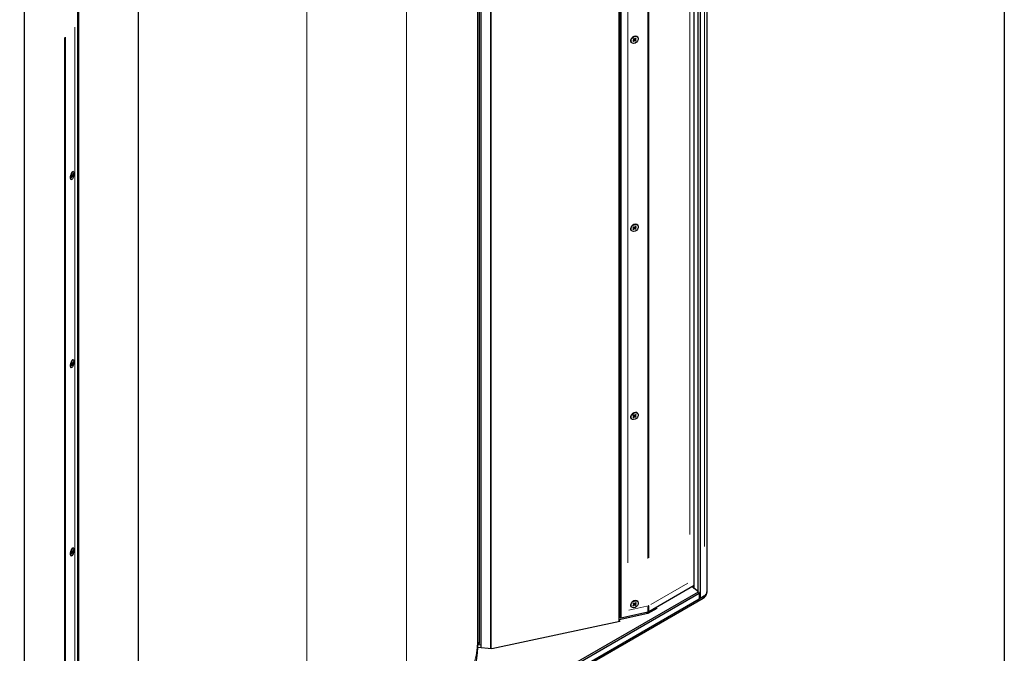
# Model space of a CAD drawing. Header units: millimetres. Extents: x 90 to 4365, y 90 to 3088.
# Tile 34 of 40: x 3787 to 4365, y 573 to 945. Entities that reach past the tile are written whole.
import ezdxf

# ---------------------------------------------------------------- set-up
doc = ezdxf.new("R2010")
doc.units = ezdxf.units.MM
doc.header["$LTSCALE"] = 15
doc.layers.add('Border (ISO)', color=7, linetype='Continuous', lineweight=25)
doc.layers.add('Visibile (ISO)', color=7, linetype='Continuous', lineweight=25)
doc.layers.add('Visibile sottile (ISO)', color=9, linetype='Continuous', lineweight=18, true_color=0x808080)

# ---------------------------------------------------------------- blocks, each defined once
blk = doc.blocks.new('Bordi Bordo di default')
at = {"layer": 'Border (ISO)', "flags": 128}
blk.add_lwpolyline([(6, 6), (6, 204), (291, 204), (291, 6), (6, 6)], dxfattribs=at)

msp = doc.modelspace()

# ---------------------------------------------------------------- linework, layer by layer
at = {"layer": 'Visibile (ISO)'}
for p, q in [((4190.451, 1185.951), (4190.451, 609.008)), ((4185.42, 609.302), (4185.42, 1179.09)), ((4186.481, 1182.942), (4186.481, 605.458)), ((4183.034, 611.163), (4183.034, 1177.716)), ((4138.891, 591.787), (4138.891, 1152.296)), ((4139.435, 594.539), (4139.435, 1152.609)), ((4139.91, 1152.883), (4139.91, 593.952)), ((4055.962, 579.248), (4055.962, 1104.54)), ((4057.087, 579.248), (4057.087, 1105.188)), ((4057.837, 1105.62), (4057.837, 576.462)), ((4063.709, 1109.002), (4063.709, 575.863)), ((4063.709, 575.863), (4063.709, 1109.002)), ((3856.881, 455.955), (3856.881, 989.897)), ((3821.348, 410.504), (3821.348, 969.435)), ((3821.823, 409.549), (3821.823, 969.709)), ((3789.794, 954.505), (3789.794, 377.022)), ((4146.101, 931.613), (4146.056, 931.669)), ((4146.232, 933.996), (4146.182, 933.922)), ((4147.054, 932.425), (4147.645, 932.994)), ((4147.133, 933.494), (4147.657, 933.156)), ((4147.354, 932.196), (4147.884, 932.811)), ((4147.476, 933.856), (4147.931, 933.446)), ((4147.675, 933.14), (4147.522, 933.339)), ((4147.532, 935.048), (4147.614, 935.082)), ((4148.515, 932.437), (4148.06, 932.848)), ((4148.637, 934.097), (4148.107, 933.483)), ((4148.319, 933.151), (4148.155, 933.343)), ((4148.858, 932.8), (4148.335, 933.137)), ((4148.937, 933.868), (4148.347, 933.3)), ((4149.89, 934.681), (4149.845, 934.736)), ((3817.969, 855.664), (3818.244, 855.811)), ((3818.623, 855.833), (3818.527, 855.859)), ((3816.878, 851.599), (3817.042, 851.333)), ((3817.359, 851.125), (3817.262, 851.151)), ((3817.552, 852.468), (3817.828, 853.218)), ((3817.589, 853.561), (3817.833, 853.384)), ((3817.971, 853.751), (3817.676, 853.824)), ((3817.692, 852.331), (3817.939, 853.109)), ((3817.749, 854.029), (3817.961, 853.758)), ((3818.012, 853.206), (3817.839, 853.256)), ((3818.233, 852.929), (3818.022, 853.2)), ((3818.291, 854.626), (3818.043, 853.849)), ((3818.394, 853.397), (3818.149, 853.573)), ((3818.43, 854.489), (3818.155, 853.739)), ((4146.101, 821.244), (4146.056, 821.3)), ((4146.232, 823.627), (4146.182, 823.553)), ((4147.054, 822.057), (4147.645, 822.625)), ((4147.133, 823.125), (4147.657, 822.788)), ((4147.354, 821.828), (4147.884, 822.442)), ((4147.476, 823.488), (4147.931, 823.077)), ((4147.675, 822.771), (4147.522, 822.97)), ((4147.532, 824.679), (4147.614, 824.713)), ((4148.515, 822.068), (4148.06, 822.479)), ((4148.637, 823.728), (4148.107, 823.114)), ((4148.319, 822.782), (4148.155, 822.974)), ((4148.858, 822.431), (4148.335, 822.768)), ((4148.937, 823.499), (4148.347, 822.931)), ((4149.89, 824.312), (4149.845, 824.368)), ((3817.969, 745.295), (3818.244, 745.442)), ((3818.623, 745.464), (3818.527, 745.49)), ((3816.878, 741.23), (3817.042, 740.964)), ((3817.359, 740.756), (3817.262, 740.782)), ((3817.552, 742.099), (3817.828, 742.849)), ((3817.589, 743.192), (3817.833, 743.015)), ((3817.971, 743.382), (3817.676, 743.456)), ((3817.692, 741.962), (3817.939, 742.74)), ((3817.749, 743.66), (3817.961, 743.389)), ((3818.012, 742.838), (3817.839, 742.887)), ((3818.233, 742.56), (3818.022, 742.831)), ((3818.291, 744.258), (3818.043, 743.48)), ((3818.394, 743.028), (3818.149, 743.204)), ((3818.43, 744.121), (3818.155, 743.371)), ((4146.101, 710.875), (4146.056, 710.931)), ((4146.232, 713.258), (4146.182, 713.184)), ((4147.054, 711.688), (4147.645, 712.256)), ((4147.133, 712.756), (4147.657, 712.419)), ((4147.354, 711.459), (4147.884, 712.073)), ((4147.476, 713.119), (4147.931, 712.708)), ((4147.675, 712.402), (4147.522, 712.602)), ((4147.532, 714.311), (4147.614, 714.344)), ((4148.515, 711.699), (4148.06, 712.11)), ((4148.637, 713.36), (4148.107, 712.745)), ((4148.319, 712.413), (4148.155, 712.605)), ((4148.858, 712.062), (4148.335, 712.399)), ((4148.937, 713.13), (4148.347, 712.562)), ((4149.89, 713.943), (4149.845, 713.999)), ((3816.878, 630.861), (3817.042, 630.596)), ((3817.359, 630.387), (3817.262, 630.413)), ((3817.552, 631.73), (3817.828, 632.481)), ((3817.589, 632.823), (3817.833, 632.647)), ((3817.971, 633.013), (3817.676, 633.087)), ((3817.692, 631.593), (3817.939, 632.371)), ((3817.749, 633.291), (3817.961, 633.02)), ((3818.012, 632.469), (3817.839, 632.519)), ((3817.969, 634.926), (3818.244, 635.074)), ((3818.233, 632.191), (3818.022, 632.462)), ((3818.291, 633.889), (3818.043, 633.111)), ((3818.394, 632.659), (3818.149, 632.836)), ((3818.43, 633.752), (3818.155, 633.002)), ((3818.623, 635.095), (3818.527, 635.121)), ((4183.034, 612.93), (4156.404, 597.595)), ((3789.802, 381.47), (4185.428, 609.296)), ((4185.951, 608.275), (3790.324, 380.449)), ((4185.428, 609.296), (4181.73, 612.179)), ((4185.428, 609.296), (4185.951, 608.275)), ((4185.951, 608.275), (4185.951, 605.153)), ((4185.951, 605.153), (4189.133, 606.985)), ((4189.133, 606.985), (4186.481, 605.458)), ((3786.254, 374.038), (4188.245, 605.529)), ((3790.324, 377.327), (4185.951, 605.153)), ((4146.232, 602.889), (4146.182, 602.816)), ((4147.054, 601.319), (4147.645, 601.888)), ((4147.133, 602.387), (4147.657, 602.05)), ((4147.354, 601.09), (4147.884, 601.704)), ((4147.476, 602.75), (4147.931, 602.339)), ((4147.675, 602.033), (4147.522, 602.233)), ((4147.532, 603.942), (4147.614, 603.975)), ((4148.515, 601.331), (4148.06, 601.741)), ((4148.637, 602.991), (4148.107, 602.376)), ((4148.319, 602.045), (4148.155, 602.236)), ((4148.858, 601.693), (4148.335, 602.031)), ((4148.937, 602.762), (4148.347, 602.193)), ((4149.89, 603.574), (4149.845, 603.63)), ((4186.481, 605.458), (4185.951, 605.512)), ((4155.803, 596.53), (4138.891, 592.908)), ((4155.764, 597.347), (4139.91, 593.952)), ((4146.101, 600.506), (4146.056, 600.562)), ((4155.25, 596.411), (4155.25, 597.236)), ((4155.722, 596.513), (4155.722, 597.337)), ((4161.047, 599.55), (4155.803, 596.53)), ((4157.761, 598.376), (4158.291, 597.963)), ((4160.517, 599.963), (4161.047, 599.55)), ((4139.443, 591.905), (4064.262, 575.807)), ((4138.891, 592.764), (4139.443, 591.905)), ((4139.91, 593.952), (4139.435, 594.539)), ((4055.948, 578.376), (4057.837, 578.184)), ((4064.262, 575.807), (4055.89, 576.66))]:
    msp.add_line(p, q, dxfattribs=at)
msp.add_arc((4185.999, 609.429), 4.5, 299.935992, 350.50847, dxfattribs=at)
for centre, major_axis, ratio in [((4147.996, 933.147), (1.894, 1.534), 0.7409493), ((3817.991, 853.479), (0.632, 2.354), 0.3455103), ((4147.996, 822.778), (1.894, 1.534), 0.7409493), ((3817.991, 743.11), (0.632, 2.354), 0.3455103), ((4147.996, 712.409), (1.894, 1.534), 0.7409493), ((3817.991, 632.741), (0.632, 2.354), 0.3455103), ((4147.996, 602.04), (1.894, 1.534), 0.7409493)]:
    msp.add_ellipse(centre, major_axis=major_axis, ratio=ratio, dxfattribs=at)
for centre, major_axis, ratio, start_param, end_param in [((4147.95, 933.203), (-1.894, -1.534), 0.7409493, 3.1415927, 6.2831853), ((4147.573, 933.059), (0.101, 0.082), 0.7409493, 4.828169, 6.5220242), ((4147.967, 932.758), (0.101, 0.082), 0.7409493, 0.11578, 1.8096352), ((4148.024, 933.536), (-0.101, -0.082), 0.7409493, 0.11578, 1.8096352), ((4148.419, 933.235), (-0.101, -0.082), 0.7409493, 4.828169, 6.5220242), ((3817.895, 853.505), (-0.632, -2.354), 0.3455103, 3.1415927, 6.2831853), ((3817.794, 853.261), (0.034, 0.126), 0.3455103, 4.4584632, 6.1523184), ((3817.978, 853.081), (0.034, 0.126), 0.3455103, 6.0292596, 7.7231148), ((3818.005, 853.877), (-0.034, -0.126), 0.3455103, 6.0292596, 7.7231148), ((3818.188, 853.697), (-0.034, -0.126), 0.3455103, 4.4584632, 6.1523184), ((4147.95, 822.834), (-1.894, -1.534), 0.7409493, 3.1415927, 6.2831853), ((4147.573, 822.69), (0.101, 0.082), 0.7409493, 4.828169, 6.5220242), ((4147.967, 822.389), (0.101, 0.082), 0.7409493, 0.11578, 1.8096352), ((4148.024, 823.167), (-0.101, -0.082), 0.7409493, 0.11578, 1.8096352), ((4148.419, 822.866), (-0.101, -0.082), 0.7409493, 4.828169, 6.5220242), ((3817.895, 743.136), (-0.632, -2.354), 0.3455103, 3.1415927, 6.2831853), ((3817.794, 742.892), (0.034, 0.126), 0.3455103, 4.4584632, 6.1523184), ((3817.978, 742.712), (0.034, 0.126), 0.3455103, 6.0292596, 7.7231148), ((3818.005, 743.508), (-0.034, -0.126), 0.3455103, 6.0292596, 7.7231148), ((3818.188, 743.328), (-0.034, -0.126), 0.3455103, 4.4584632, 6.1523184), ((4147.95, 712.465), (-1.894, -1.534), 0.7409493, 3.1415927, 6.2831853), ((4147.573, 712.321), (0.101, 0.082), 0.7409493, 4.828169, 6.5220242), ((4147.967, 712.02), (0.101, 0.082), 0.7409493, 0.11578, 1.8096352), ((4148.024, 712.798), (-0.101, -0.082), 0.7409493, 0.11578, 1.8096352), ((4148.419, 712.497), (-0.101, -0.082), 0.7409493, 4.828169, 6.5220242), ((3817.895, 632.767), (-0.632, -2.354), 0.3455103, 3.1415927, 6.2831853), ((3817.794, 632.523), (0.034, 0.126), 0.3455103, 4.4584632, 6.1523184), ((3817.978, 632.343), (0.034, 0.126), 0.3455103, 6.0292596, 7.7231148), ((3818.005, 633.139), (-0.034, -0.126), 0.3455103, 6.0292596, 7.7231148), ((3818.188, 632.959), (-0.034, -0.126), 0.3455103, 4.4584632, 6.1523184), ((4185.999, 609.429), (4.438, -0.742), 0.6674979, 5.6012726, 6.4743424), ((4185.951, 609.466), (-4.466, 0.829), 0.6652082, 2.4790543, 3.2644525), ((4147.95, 602.096), (-1.894, -1.534), 0.7409493, 3.1415927, 6.2831853), ((4147.573, 601.953), (0.101, 0.082), 0.7409493, 4.828169, 6.5220242), ((4147.967, 601.651), (0.101, 0.082), 0.7409493, 0.11578, 1.8096352), ((4148.024, 602.429), (-0.101, -0.082), 0.7409493, 0.11578, 1.8096352), ((4148.419, 602.128), (-0.101, -0.082), 0.7409493, 4.828169, 6.5220242), ((4056.524, 579.248), (0.563, 0), 0.5758617, 3.1415927, 6.2831853)]:
    msp.add_ellipse(centre, major_axis=major_axis, ratio=ratio, start_param=start_param, end_param=end_param, dxfattribs=at)
for points, knots in [([(4147.167, 933.482), (4147.167, 933.481), (4147.167, 933.481), (4147.164, 933.479), (4147.16, 933.48), (4147.149, 933.484), (4147.141, 933.489), (4147.133, 933.494)], [0.04796298, 0.04796298, 0.04796298, 0.04796298, 0.049083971, 0.049083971, 0.054015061, 0.054015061, 0.058979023, 0.058979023, 0.058979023, 0.058979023]), ([(4147.167, 933.482), (4147.185, 933.508), (4147.204, 933.534), (4147.243, 933.585), (4147.264, 933.61), (4147.307, 933.659), (4147.33, 933.683), (4147.376, 933.729), (4147.401, 933.752), (4147.45, 933.795), (4147.475, 933.815), (4147.501, 933.834)], [6.05978993, 6.05978993, 6.05978993, 6.05978993, 6.14908078, 6.14908078, 6.23837164, 6.23837164, 6.3276625, 6.3276625, 6.41695335, 6.41695335, 6.50365877, 6.50365877, 6.50365877, 6.50365877]), ([(4147.388, 932.292), (4147.389, 932.284), (4147.388, 932.274), (4147.385, 932.254), (4147.381, 932.24), (4147.37, 932.218), (4147.362, 932.206), (4147.354, 932.196)], [0.045109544, 0.045109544, 0.045109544, 0.045109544, 0.049083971, 0.049083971, 0.054015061, 0.054015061, 0.058979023, 0.058979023, 0.058979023, 0.058979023]), ([(4148.515, 932.437), (4148.508, 932.443), (4148.499, 932.452), (4148.482, 932.469), (4148.472, 932.479), (4148.457, 932.495), (4148.449, 932.504), (4148.443, 932.511)], [0.019671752, 0.019671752, 0.019671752, 0.019671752, 0.024635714, 0.024635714, 0.029566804, 0.029566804, 0.033541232, 0.033541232, 0.033541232, 0.033541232]), ([(4148.937, 933.868), (4148.928, 933.86), (4148.916, 933.851), (4148.896, 933.84), (4148.883, 933.836), (4148.865, 933.833), (4148.856, 933.834), (4148.849, 933.835)], [0.019671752, 0.019671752, 0.019671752, 0.019671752, 0.024635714, 0.024635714, 0.029566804, 0.029566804, 0.033541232, 0.033541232, 0.033541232, 0.033541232]), ([(3817.595, 852.468), (3817.592, 852.471), (3817.589, 852.473), (3817.584, 852.48), (3817.581, 852.483), (3817.575, 852.491), (3817.572, 852.496), (3817.568, 852.503), (3817.567, 852.504), (3817.566, 852.506)], [4.70460991, 4.70460991, 4.70460991, 4.70460991, 4.7506064, 4.7506064, 4.79660288, 4.79660288, 4.84259937, 4.84259937, 4.85801829, 4.85801829, 4.85801829, 4.85801829]), ([(3817.594, 853.557), (3817.603, 853.589), (3817.611, 853.621), (3817.63, 853.684), (3817.64, 853.716), (3817.66, 853.779), (3817.671, 853.81), (3817.693, 853.872), (3817.704, 853.902), (3817.728, 853.961), (3817.74, 853.99), (3817.752, 854.018)], [6.06706518, 6.06706518, 6.06706518, 6.06706518, 6.1524998, 6.1524998, 6.23974062, 6.23974062, 6.32698144, 6.32698144, 6.41422226, 6.41422226, 6.50146307, 6.50146307, 6.50146307, 6.50146307]), ([(3817.669, 852.429), (3817.676, 852.423), (3817.683, 852.414), (3817.692, 852.395), (3817.696, 852.381), (3817.698, 852.357), (3817.696, 852.343), (3817.692, 852.331)], [0.045109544, 0.045109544, 0.045109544, 0.045109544, 0.049083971, 0.049083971, 0.054015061, 0.054015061, 0.058979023, 0.058979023, 0.058979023, 0.058979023]), ([(3818.317, 853.428), (3818.327, 853.425), (3818.337, 853.422), (3818.356, 853.415), (3818.367, 853.41), (3818.383, 853.403), (3818.39, 853.399), (3818.394, 853.397)], [0.045109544, 0.045109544, 0.045109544, 0.045109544, 0.049083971, 0.049083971, 0.054015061, 0.054015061, 0.058979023, 0.058979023, 0.058979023, 0.058979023]), ([(3818.43, 854.489), (3818.426, 854.478), (3818.419, 854.466), (3818.402, 854.447), (3818.391, 854.438), (3818.371, 854.427), (3818.36, 854.423), (3818.35, 854.421)], [0.019671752, 0.019671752, 0.019671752, 0.019671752, 0.024635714, 0.024635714, 0.029566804, 0.029566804, 0.033541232, 0.033541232, 0.033541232, 0.033541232]), ([(4147.167, 823.113), (4147.167, 823.112), (4147.167, 823.112), (4147.164, 823.111), (4147.16, 823.111), (4147.149, 823.116), (4147.141, 823.12), (4147.133, 823.125)], [0.04796298, 0.04796298, 0.04796298, 0.04796298, 0.049083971, 0.049083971, 0.054015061, 0.054015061, 0.058979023, 0.058979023, 0.058979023, 0.058979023]), ([(4147.167, 823.113), (4147.185, 823.139), (4147.204, 823.165), (4147.243, 823.216), (4147.264, 823.241), (4147.307, 823.29), (4147.33, 823.314), (4147.376, 823.361), (4147.401, 823.383), (4147.45, 823.426), (4147.475, 823.446), (4147.501, 823.465)], [6.05978993, 6.05978993, 6.05978993, 6.05978993, 6.14908078, 6.14908078, 6.23837164, 6.23837164, 6.3276625, 6.3276625, 6.41695335, 6.41695335, 6.50365877, 6.50365877, 6.50365877, 6.50365877]), ([(4147.388, 821.923), (4147.389, 821.915), (4147.388, 821.905), (4147.385, 821.885), (4147.381, 821.871), (4147.37, 821.849), (4147.362, 821.837), (4147.354, 821.828)], [0.045109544, 0.045109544, 0.045109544, 0.045109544, 0.049083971, 0.049083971, 0.054015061, 0.054015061, 0.058979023, 0.058979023, 0.058979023, 0.058979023]), ([(4148.515, 822.068), (4148.508, 822.075), (4148.499, 822.083), (4148.482, 822.1), (4148.472, 822.11), (4148.457, 822.127), (4148.449, 822.135), (4148.443, 822.142)], [0.019671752, 0.019671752, 0.019671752, 0.019671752, 0.024635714, 0.024635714, 0.029566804, 0.029566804, 0.033541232, 0.033541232, 0.033541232, 0.033541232]), ([(4148.937, 823.499), (4148.928, 823.491), (4148.916, 823.482), (4148.896, 823.471), (4148.883, 823.467), (4148.865, 823.465), (4148.856, 823.465), (4148.849, 823.466)], [0.019671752, 0.019671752, 0.019671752, 0.019671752, 0.024635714, 0.024635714, 0.029566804, 0.029566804, 0.033541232, 0.033541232, 0.033541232, 0.033541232]), ([(3817.595, 742.099), (3817.592, 742.102), (3817.589, 742.104), (3817.584, 742.111), (3817.581, 742.114), (3817.575, 742.123), (3817.572, 742.127), (3817.568, 742.134), (3817.567, 742.135), (3817.566, 742.137)], [4.70460991, 4.70460991, 4.70460991, 4.70460991, 4.7506064, 4.7506064, 4.79660288, 4.79660288, 4.84259937, 4.84259937, 4.85801829, 4.85801829, 4.85801829, 4.85801829]), ([(3817.594, 743.188), (3817.603, 743.22), (3817.611, 743.252), (3817.63, 743.315), (3817.64, 743.347), (3817.66, 743.41), (3817.671, 743.441), (3817.693, 743.503), (3817.704, 743.533), (3817.728, 743.592), (3817.74, 743.621), (3817.752, 743.649)], [6.06706518, 6.06706518, 6.06706518, 6.06706518, 6.1524998, 6.1524998, 6.23974062, 6.23974062, 6.32698144, 6.32698144, 6.41422226, 6.41422226, 6.50146307, 6.50146307, 6.50146307, 6.50146307]), ([(3817.669, 742.061), (3817.676, 742.054), (3817.683, 742.045), (3817.692, 742.026), (3817.696, 742.013), (3817.698, 741.989), (3817.696, 741.974), (3817.692, 741.962)], [0.045109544, 0.045109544, 0.045109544, 0.045109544, 0.049083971, 0.049083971, 0.054015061, 0.054015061, 0.058979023, 0.058979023, 0.058979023, 0.058979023]), ([(3818.317, 743.06), (3818.327, 743.056), (3818.337, 743.053), (3818.356, 743.046), (3818.367, 743.041), (3818.383, 743.034), (3818.39, 743.03), (3818.394, 743.028)], [0.045109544, 0.045109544, 0.045109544, 0.045109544, 0.049083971, 0.049083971, 0.054015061, 0.054015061, 0.058979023, 0.058979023, 0.058979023, 0.058979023]), ([(3818.43, 744.121), (3818.426, 744.109), (3818.419, 744.097), (3818.402, 744.078), (3818.391, 744.069), (3818.371, 744.058), (3818.36, 744.055), (3818.35, 744.053)], [0.019671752, 0.019671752, 0.019671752, 0.019671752, 0.024635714, 0.024635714, 0.029566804, 0.029566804, 0.033541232, 0.033541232, 0.033541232, 0.033541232]), ([(4147.167, 712.744), (4147.167, 712.743), (4147.167, 712.743), (4147.164, 712.742), (4147.16, 712.742), (4147.149, 712.747), (4147.141, 712.751), (4147.133, 712.756)], [0.04796298, 0.04796298, 0.04796298, 0.04796298, 0.049083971, 0.049083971, 0.054015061, 0.054015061, 0.058979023, 0.058979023, 0.058979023, 0.058979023]), ([(4147.167, 712.744), (4147.185, 712.77), (4147.204, 712.796), (4147.243, 712.847), (4147.264, 712.873), (4147.307, 712.921), (4147.33, 712.945), (4147.376, 712.992), (4147.401, 713.014), (4147.45, 713.057), (4147.475, 713.077), (4147.501, 713.097)], [6.05978993, 6.05978993, 6.05978993, 6.05978993, 6.14908078, 6.14908078, 6.23837164, 6.23837164, 6.3276625, 6.3276625, 6.41695335, 6.41695335, 6.50365877, 6.50365877, 6.50365877, 6.50365877]), ([(4147.388, 711.555), (4147.389, 711.546), (4147.388, 711.536), (4147.385, 711.516), (4147.381, 711.502), (4147.37, 711.48), (4147.362, 711.468), (4147.354, 711.459)], [0.045109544, 0.045109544, 0.045109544, 0.045109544, 0.049083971, 0.049083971, 0.054015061, 0.054015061, 0.058979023, 0.058979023, 0.058979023, 0.058979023]), ([(4148.515, 711.699), (4148.508, 711.706), (4148.499, 711.714), (4148.482, 711.731), (4148.472, 711.741), (4148.457, 711.758), (4148.449, 711.766), (4148.443, 711.773)], [0.019671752, 0.019671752, 0.019671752, 0.019671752, 0.024635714, 0.024635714, 0.029566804, 0.029566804, 0.033541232, 0.033541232, 0.033541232, 0.033541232]), ([(4148.937, 713.13), (4148.928, 713.122), (4148.916, 713.113), (4148.896, 713.102), (4148.883, 713.098), (4148.865, 713.096), (4148.856, 713.096), (4148.849, 713.098)], [0.019671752, 0.019671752, 0.019671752, 0.019671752, 0.024635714, 0.024635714, 0.029566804, 0.029566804, 0.033541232, 0.033541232, 0.033541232, 0.033541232]), ([(3817.595, 631.73), (3817.592, 631.733), (3817.589, 631.736), (3817.584, 631.742), (3817.581, 631.746), (3817.575, 631.754), (3817.572, 631.758), (3817.568, 631.765), (3817.567, 631.767), (3817.566, 631.768)], [4.70460991, 4.70460991, 4.70460991, 4.70460991, 4.7506064, 4.7506064, 4.79660288, 4.79660288, 4.84259937, 4.84259937, 4.85801829, 4.85801829, 4.85801829, 4.85801829]), ([(3817.594, 632.819), (3817.603, 632.851), (3817.611, 632.883), (3817.63, 632.946), (3817.64, 632.978), (3817.66, 633.041), (3817.671, 633.072), (3817.693, 633.134), (3817.704, 633.164), (3817.728, 633.223), (3817.74, 633.252), (3817.752, 633.28)], [6.06706518, 6.06706518, 6.06706518, 6.06706518, 6.1524998, 6.1524998, 6.23974062, 6.23974062, 6.32698144, 6.32698144, 6.41422226, 6.41422226, 6.50146307, 6.50146307, 6.50146307, 6.50146307]), ([(3817.669, 631.692), (3817.676, 631.685), (3817.683, 631.676), (3817.692, 631.657), (3817.696, 631.644), (3817.698, 631.62), (3817.696, 631.605), (3817.692, 631.593)], [0.045109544, 0.045109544, 0.045109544, 0.045109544, 0.049083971, 0.049083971, 0.054015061, 0.054015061, 0.058979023, 0.058979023, 0.058979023, 0.058979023]), ([(3818.317, 632.691), (3818.327, 632.688), (3818.337, 632.684), (3818.356, 632.677), (3818.367, 632.672), (3818.383, 632.665), (3818.39, 632.662), (3818.394, 632.659)], [0.045109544, 0.045109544, 0.045109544, 0.045109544, 0.049083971, 0.049083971, 0.054015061, 0.054015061, 0.058979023, 0.058979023, 0.058979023, 0.058979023]), ([(3818.43, 633.752), (3818.426, 633.74), (3818.419, 633.728), (3818.402, 633.709), (3818.391, 633.7), (3818.371, 633.69), (3818.36, 633.686), (3818.35, 633.684)], [0.019671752, 0.019671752, 0.019671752, 0.019671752, 0.024635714, 0.024635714, 0.029566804, 0.029566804, 0.033541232, 0.033541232, 0.033541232, 0.033541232]), ([(4147.167, 602.375), (4147.167, 602.375), (4147.167, 602.374), (4147.164, 602.373), (4147.16, 602.374), (4147.149, 602.378), (4147.141, 602.382), (4147.133, 602.387)], [0.04796298, 0.04796298, 0.04796298, 0.04796298, 0.049083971, 0.049083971, 0.054015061, 0.054015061, 0.058979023, 0.058979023, 0.058979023, 0.058979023]), ([(4147.167, 602.375), (4147.185, 602.401), (4147.204, 602.427), (4147.243, 602.479), (4147.264, 602.504), (4147.307, 602.553), (4147.33, 602.577), (4147.376, 602.623), (4147.401, 602.645), (4147.45, 602.688), (4147.475, 602.708), (4147.501, 602.728)], [6.05978993, 6.05978993, 6.05978993, 6.05978993, 6.14908078, 6.14908078, 6.23837164, 6.23837164, 6.3276625, 6.3276625, 6.41695335, 6.41695335, 6.50365877, 6.50365877, 6.50365877, 6.50365877]), ([(4147.388, 601.186), (4147.389, 601.177), (4147.388, 601.167), (4147.385, 601.147), (4147.381, 601.134), (4147.37, 601.112), (4147.362, 601.099), (4147.354, 601.09)], [0.045109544, 0.045109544, 0.045109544, 0.045109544, 0.049083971, 0.049083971, 0.054015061, 0.054015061, 0.058979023, 0.058979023, 0.058979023, 0.058979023]), ([(4148.515, 601.331), (4148.508, 601.337), (4148.499, 601.346), (4148.482, 601.362), (4148.472, 601.373), (4148.457, 601.389), (4148.449, 601.397), (4148.443, 601.405)], [0.019671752, 0.019671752, 0.019671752, 0.019671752, 0.024635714, 0.024635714, 0.029566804, 0.029566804, 0.033541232, 0.033541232, 0.033541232, 0.033541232]), ([(4148.937, 602.762), (4148.928, 602.753), (4148.916, 602.744), (4148.896, 602.734), (4148.883, 602.729), (4148.865, 602.727), (4148.856, 602.727), (4148.849, 602.729)], [0.019671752, 0.019671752, 0.019671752, 0.019671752, 0.024635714, 0.024635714, 0.029566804, 0.029566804, 0.033541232, 0.033541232, 0.033541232, 0.033541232]), ([(4055.962, 579.714), (4055.962, 571.418), (4054.381, 563.322), (4051.265, 555.625), (4048.127, 547.874), (4043.4, 540.506), (4037.286, 533.858), (4031.002, 527.024), (4023.254, 520.919), (4014.224, 515.719)], [0, 0, 0, 0, 4.9170781, 4.9170781, 4.9170781, 9.8681929, 9.8681929, 9.8681929, 14.9574387, 14.9574387, 14.9574387, 14.9574387])]:
    msp.add_open_spline(points, degree=3, knots=knots, dxfattribs=at)
for points, weights in [([(4147.388, 932.292), (4147.369, 932.449), (4147.353, 932.582)], [1.00269803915, 1.01090375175, 1.01272392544]), ([(4148.223, 932.763), (4148.324, 932.647), (4148.443, 932.511)], [1.01272392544, 1.01090375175, 1.00269803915]), ([(4148.595, 933.894), (4148.712, 933.867), (4148.849, 933.835)], [1.01272392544, 1.01090375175, 1.00269803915]), ([(3817.669, 852.429), (3817.619, 852.477), (3817.572, 852.522)], [1.00269803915, 1.00580228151, 1.00799267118]), ([(3818.317, 853.428), (3818.133, 853.486), (3817.977, 853.536)], [1.00269803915, 1.01090375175, 1.01272392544]), ([(3818.217, 854.396), (3818.282, 854.408), (3818.35, 854.421)], [1.00784260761, 1.00569669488, 1.00269803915]), ([(4147.388, 821.923), (4147.369, 822.08), (4147.353, 822.213)], [1.00269803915, 1.01090375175, 1.01272392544]), ([(4148.223, 822.394), (4148.324, 822.278), (4148.443, 822.142)], [1.01272392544, 1.01090375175, 1.00269803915]), ([(4148.595, 823.525), (4148.712, 823.498), (4148.849, 823.466)], [1.01272392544, 1.01090375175, 1.00269803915]), ([(3817.669, 742.061), (3817.619, 742.108), (3817.572, 742.153)], [1.00269803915, 1.00580228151, 1.00799267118]), ([(3818.317, 743.06), (3818.133, 743.117), (3817.977, 743.167)], [1.00269803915, 1.01090375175, 1.01272392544]), ([(3818.217, 744.027), (3818.282, 744.039), (3818.35, 744.053)], [1.00784260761, 1.00569669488, 1.00269803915]), ([(4147.388, 711.555), (4147.369, 711.711), (4147.353, 711.844)], [1.00269803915, 1.01090375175, 1.01272392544]), ([(4148.223, 712.025), (4148.324, 711.909), (4148.443, 711.773)], [1.01272392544, 1.01090375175, 1.00269803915]), ([(4148.595, 713.156), (4148.712, 713.129), (4148.849, 713.098)], [1.01272392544, 1.01090375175, 1.00269803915]), ([(3817.669, 631.692), (3817.619, 631.739), (3817.572, 631.784)], [1.00269803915, 1.00580228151, 1.00799267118]), ([(3818.317, 632.691), (3818.133, 632.749), (3817.977, 632.798)], [1.00269803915, 1.01090375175, 1.01272392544]), ([(3818.217, 633.658), (3818.282, 633.67), (3818.35, 633.684)], [1.00784260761, 1.00569669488, 1.00269803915]), ([(4147.388, 601.186), (4147.369, 601.342), (4147.353, 601.476)], [1.00269803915, 1.01090375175, 1.01272392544]), ([(4148.223, 601.656), (4148.324, 601.54), (4148.443, 601.405)], [1.01272392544, 1.01090375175, 1.00269803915]), ([(4148.595, 602.787), (4148.712, 602.76), (4148.849, 602.729)], [1.01272392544, 1.01090375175, 1.00269803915])]:
    msp.add_rational_spline(points, weights, degree=2, dxfattribs=at)
for points in [[(3817.749, 854.029), (3817.752, 854.025), (3817.753, 854.021), (3817.752, 854.018)], [(3817.749, 743.66), (3817.752, 743.656), (3817.753, 743.652), (3817.752, 743.649)], [(3817.749, 633.291), (3817.752, 633.287), (3817.753, 633.283), (3817.752, 633.28)], [(4156.404, 597.595), (4156.219, 597.488), (4156.001, 597.404), (4155.764, 597.347)]]:
    msp.add_open_spline(points, degree=3, dxfattribs=at)
at = {"layer": 'Visibile sottile (ISO)'}
for p, q in [((4189.133, 635.86), (4189.133, 1155.595)), ((4180.382, 1145.697), (4180.382, 643.009)), ((4143.989, 626.347), (4143.989, 1127.395)), ((4155.764, 1131.616), (4155.764, 628.958)), ((4156.404, 1131.889), (4156.404, 629.201)), ((4055.959, 608.939), (4055.959, 1078.455)), ((4014.224, 1050.013), (4014.224, 547.325)), ((3955.687, 1016.303), (3955.687, 513.615)), ((3819.446, 940.504), (3819.446, 439.455)), ((3813.507, 431.74), (3813.507, 934.427)), ((3813.955, 432.123), (3813.955, 934.781)), ((4147.649, 933.166), (4147.51, 933.347)), ((4147.876, 932.821), (4147.729, 933)), ((4148.053, 932.858), (4147.914, 933.038)), ((4148.338, 933.309), (4148.193, 933.489)), ((3817.947, 853.762), (3817.692, 853.825)), ((3817.932, 853.111), (3817.808, 853.144)), ((3818.132, 853.578), (3817.825, 853.654)), ((3818.148, 853.741), (3818.018, 853.777)), ((4147.649, 822.798), (4147.51, 822.978)), ((4147.876, 822.452), (4147.729, 822.631)), ((4148.053, 822.489), (4147.914, 822.669)), ((4148.338, 822.941), (4148.193, 823.12)), ((3817.947, 743.393), (3817.692, 743.456)), ((3817.932, 742.742), (3817.808, 742.775)), ((3818.132, 743.209), (3817.825, 743.285)), ((3818.148, 743.372), (3818.018, 743.408)), ((4147.649, 712.429), (4147.51, 712.609)), ((4147.876, 712.083), (4147.729, 712.262)), ((4148.053, 712.12), (4147.914, 712.3)), ((4148.338, 712.572), (4148.193, 712.751)), ((3817.947, 633.024), (3817.692, 633.087)), ((3817.932, 632.373), (3817.808, 632.407)), ((3818.132, 632.84), (3817.825, 632.916)), ((3818.148, 633.004), (3818.018, 633.039)), ((4179.183, 614.391), (4157.603, 601.964)), ((4147.649, 602.06), (4147.51, 602.24)), ((4147.876, 601.714), (4147.729, 601.893)), ((4148.053, 601.751), (4147.914, 601.931)), ((4148.338, 602.203), (4148.193, 602.382)), ((4156.404, 601.09), (4156.404, 597.779)), ((4155.175, 600.906), (4144.577, 598.637)), ((4155.764, 600.848), (4155.764, 597.531))]:
    msp.add_line(p, q, dxfattribs=at)
for centre, major_axis, ratio, start_param, end_param in [((4147.996, 933.147), (-0.922, -0.747), 0.7409493, 6.2683711, 6.6526183), ((4147.972, 933.175), (-0.853, -0.691), 0.7409493, 0.0171623, 0.381999), ((4147.996, 933.147), (-0.922, -0.747), 0.7409493, 4.6975748, 5.081822), ((4147.972, 933.175), (-0.853, -0.691), 0.7409493, 1.5451452, 1.9411035), ((4147.996, 933.147), (0.922, 0.747), 0.7409493, 4.6975748, 5.081822), ((4147.972, 933.175), (0.853, 0.691), 0.7409493, 6.2558546, 6.6215815), ((4147.996, 933.147), (0.922, 0.747), 0.7409493, 6.2683711, 6.6526183), ((3817.991, 853.479), (-0.308, -1.146), 0.3455103, 5.8986654, 6.2829126), ((3817.991, 853.479), (-0.308, -1.146), 0.3455103, 4.3278691, 4.7121163), ((3817.942, 853.492), (-0.285, -1.06), 0.3455103, 6.109427, 6.3048883), ((3817.942, 853.492), (-0.285, -1.06), 0.3455103, 1.2078279, 1.5825409), ((3817.991, 853.479), (0.308, 1.146), 0.3455103, 4.3278691, 4.7121163), ((3817.942, 853.492), (0.285, 1.06), 0.3455103, 5.881609, 6.1656177), ((3817.991, 853.479), (0.308, 1.146), 0.3455103, 5.8986654, 6.2829126), ((4147.996, 822.778), (-0.922, -0.747), 0.7409493, 6.2683711, 6.6526183), ((4147.972, 822.807), (-0.853, -0.691), 0.7409493, 0.0171623, 0.381999), ((4147.996, 822.778), (-0.922, -0.747), 0.7409493, 4.6975748, 5.081822), ((4147.972, 822.807), (-0.853, -0.691), 0.7409493, 1.5451452, 1.9411035), ((4147.996, 822.778), (0.922, 0.747), 0.7409493, 4.6975748, 5.081822), ((4147.972, 822.807), (0.853, 0.691), 0.7409493, 6.2558546, 6.6215815), ((4147.996, 822.778), (0.922, 0.747), 0.7409493, 6.2683711, 6.6526183), ((3817.991, 743.11), (-0.308, -1.146), 0.3455103, 5.8986654, 6.2829126), ((3817.991, 743.11), (-0.308, -1.146), 0.3455103, 4.3278691, 4.7121163), ((3817.942, 743.123), (-0.285, -1.06), 0.3455103, 6.109427, 6.3048883), ((3817.942, 743.123), (-0.285, -1.06), 0.3455103, 1.2078279, 1.5825409), ((3817.991, 743.11), (0.308, 1.146), 0.3455103, 4.3278691, 4.7121163), ((3817.942, 743.123), (0.285, 1.06), 0.3455103, 5.881609, 6.1656177), ((3817.991, 743.11), (0.308, 1.146), 0.3455103, 5.8986654, 6.2829126), ((4147.996, 712.409), (-0.922, -0.747), 0.7409493, 6.2683711, 6.6526183), ((4147.972, 712.438), (-0.853, -0.691), 0.7409493, 0.0171623, 0.381999), ((4147.996, 712.409), (-0.922, -0.747), 0.7409493, 4.6975748, 5.081822), ((4147.972, 712.438), (-0.853, -0.691), 0.7409493, 1.5451452, 1.9411035), ((4147.996, 712.409), (0.922, 0.747), 0.7409493, 4.6975748, 5.081822), ((4147.972, 712.438), (0.853, 0.691), 0.7409493, 6.2558546, 6.6215815), ((4147.996, 712.409), (0.922, 0.747), 0.7409493, 6.2683711, 6.6526183), ((3817.991, 632.741), (-0.308, -1.146), 0.3455103, 5.8986654, 6.2829126), ((3817.991, 632.741), (-0.308, -1.146), 0.3455103, 4.3278691, 4.7121163), ((3817.942, 632.754), (-0.285, -1.06), 0.3455103, 6.109427, 6.3048883), ((3817.942, 632.754), (-0.285, -1.06), 0.3455103, 1.2078279, 1.5825409), ((3817.991, 632.741), (0.308, 1.146), 0.3455103, 4.3278691, 4.7121163), ((3817.942, 632.754), (0.285, 1.06), 0.3455103, 5.881609, 6.1656177), ((3817.991, 632.741), (0.308, 1.146), 0.3455103, 5.8986654, 6.2829126), ((4185.999, 609.429), (2.246, -3.9), 0.5780931, 0.0306399, 0.582159), ((4147.996, 602.04), (-0.922, -0.747), 0.7409493, 6.2683711, 6.6526183), ((4147.972, 602.069), (-0.853, -0.691), 0.7409493, 0.0171623, 0.381999), ((4147.996, 602.04), (-0.922, -0.747), 0.7409493, 4.6975748, 5.081822), ((4147.972, 602.069), (-0.853, -0.691), 0.7409493, 1.5451452, 1.9411035), ((4147.996, 602.04), (0.922, 0.747), 0.7409493, 4.6975748, 5.081822), ((4147.972, 602.069), (0.853, 0.691), 0.7409493, 6.2558546, 6.6215815), ((4147.996, 602.04), (0.922, 0.747), 0.7409493, 6.2683711, 6.6526183)]:
    msp.add_ellipse(centre, major_axis=major_axis, ratio=ratio, start_param=start_param, end_param=end_param, dxfattribs=at)
msp.add_open_spline([(4156.025, 601.104), (4155.946, 601.078), (4155.863, 601.055), (4155.778, 601.035)], degree=3, dxfattribs=at)
for points, knots in [([(4156.387, 601.264), (4156.384, 601.262), (4156.38, 601.26), (4156.376, 601.258), (4156.367, 601.253), (4156.358, 601.248), (4156.348, 601.243), (4156.343, 601.24), (4156.338, 601.238), (4156.334, 601.235), (4156.324, 601.23), (4156.314, 601.225), (4156.305, 601.22), (4156.3, 601.218), (4156.295, 601.216), (4156.29, 601.213), (4156.28, 601.208), (4156.27, 601.203), (4156.26, 601.199), (4156.255, 601.196), (4156.25, 601.194), (4156.245, 601.192), (4156.235, 601.187), (4156.225, 601.182), (4156.215, 601.178), (4156.21, 601.176), (4156.204, 601.173), (4156.199, 601.171), (4156.189, 601.167), (4156.178, 601.162), (4156.168, 601.158), (4156.163, 601.156), (4156.157, 601.154), (4156.152, 601.151), (4156.142, 601.147), (4156.131, 601.143), (4156.12, 601.139), (4156.115, 601.137), (4156.109, 601.135), (4156.104, 601.132), (4156.093, 601.128), (4156.082, 601.124), (4156.071, 601.12), (4156.067, 601.119), (4156.062, 601.117), (4156.058, 601.115)], [0.002268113, 0.002268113, 0.002268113, 0.002268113, 0.003746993, 0.003746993, 0.003746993, 0.007495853, 0.007495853, 0.007495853, 0.009371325, 0.009371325, 0.009371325, 0.013125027, 0.013125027, 0.013125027, 0.015003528, 0.015003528, 0.015003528, 0.0187645, 0.0187645, 0.0187645, 0.020647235, 0.020647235, 0.020647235, 0.024418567, 0.024418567, 0.024418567, 0.026308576, 0.026308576, 0.026308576, 0.030095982, 0.030095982, 0.030095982, 0.031993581, 0.031993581, 0.031993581, 0.035797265, 0.035797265, 0.035797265, 0.037703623, 0.037703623, 0.037703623, 0.041526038, 0.041526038, 0.041526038, 0.043094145, 0.043094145, 0.043094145, 0.043094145]), ([(4018.093, 521.73), (4018.933, 522.26), (4019.761, 522.799), (4020.576, 523.346), (4022.616, 524.714), (4024.577, 526.132), (4026.458, 527.599), (4027.398, 528.333), (4028.319, 529.079), (4029.218, 529.836), (4030.568, 530.973), (4031.871, 532.136), (4033.127, 533.324), (4033.546, 533.72), (4033.959, 534.119), (4034.367, 534.521), (4035.183, 535.325), (4035.978, 536.139), (4036.752, 536.965), (4037.139, 537.378), (4037.52, 537.793), (4037.896, 538.212), (4038.648, 539.048), (4039.378, 539.895), (4040.087, 540.753), (4040.441, 541.182), (4040.789, 541.613), (4041.132, 542.047), (4041.647, 542.698), (4042.149, 543.355), (4042.639, 544.017), (4042.802, 544.238), (4042.964, 544.459), (4043.124, 544.681), (4043.365, 545.014), (4043.602, 545.349), (4043.836, 545.685), (4043.914, 545.797), (4043.992, 545.909), (4044.069, 546.021), (4044.224, 546.245), (4044.377, 546.471), (4044.529, 546.696), (4044.605, 546.809), (4044.681, 546.922), (4044.756, 547.035), (4044.906, 547.262), (4045.055, 547.489), (4045.203, 547.716), (4045.277, 547.83), (4045.35, 547.944), (4045.423, 548.058), (4045.569, 548.286), (4045.714, 548.514), (4045.857, 548.743), (4045.928, 548.857), (4046, 548.972), (4046.07, 549.087), (4046.283, 549.431), (4046.492, 549.776), (4046.697, 550.123), (4046.834, 550.353), (4046.97, 550.585), (4047.104, 550.817), (4047.506, 551.512), (4047.895, 552.212), (4048.27, 552.916), (4048.52, 553.385), (4048.765, 553.856), (4049.003, 554.329), (4049.479, 555.275), (4049.931, 556.227), (4050.359, 557.187), (4050.573, 557.666), (4050.78, 558.148), (4050.982, 558.631), (4051.386, 559.597), (4051.765, 560.569), (4052.12, 561.548), (4052.298, 562.037), (4052.469, 562.528), (4052.634, 563.02), (4053.13, 564.497), (4053.571, 565.987), (4053.957, 567.489), (4054.214, 568.49), (4054.446, 569.496), (4054.654, 570.508), (4055.07, 572.531), (4055.387, 574.574), (4055.605, 576.632), (4055.692, 577.457), (4055.764, 578.285), (4055.819, 579.115)], [0.7416322, 0.7416322, 0.7416322, 0.7416322, 1.2354522, 1.2354522, 1.2354522, 2.4709675, 2.4709675, 2.4709675, 3.0887464, 3.0887464, 3.0887464, 4.0154384, 4.0154384, 4.0154384, 4.3243415, 4.3243415, 4.3243415, 4.9421553, 4.9421553, 4.9421553, 5.2510658, 5.2510658, 5.2510658, 5.8688932, 5.8688932, 5.8688932, 6.1778097, 6.1778097, 6.1778097, 6.6411878, 6.6411878, 6.6411878, 6.7956478, 6.7956478, 6.7956478, 7.0273386, 7.0273386, 7.0273386, 7.1045689, 7.1045689, 7.1045689, 7.2590292, 7.2590292, 7.2590292, 7.3362579, 7.3362579, 7.3362579, 7.4907272, 7.4907272, 7.4907272, 7.5679605, 7.5679605, 7.5679605, 7.7224309, 7.7224309, 7.7224309, 7.7996674, 7.7996674, 7.7996674, 8.0313817, 8.0313817, 8.0313817, 8.1858616, 8.1858616, 8.1858616, 8.6493214, 8.6493214, 8.6493214, 8.9583117, 8.9583117, 8.9583117, 9.5763367, 9.5763367, 9.5763367, 9.8853728, 9.8853728, 9.8853728, 10.5034957, 10.5034957, 10.5034957, 10.8125837, 10.8125837, 10.8125837, 11.7399619, 11.7399619, 11.7399619, 12.3583156, 12.3583156, 12.3583156, 13.5952882, 13.5952882, 13.5952882, 14.0910125, 14.0910125, 14.0910125, 14.0910125])]:
    msp.add_open_spline(points, degree=3, knots=knots, dxfattribs=at)

# ---------------------------------------------------------------- block references
at = {"xscale": 15, "yscale": 15, "zscale": 15}
msp.add_blockref('Bordi Bordo di default', (0, 0), dxfattribs=at)

doc.saveas('drawing.dxf')
